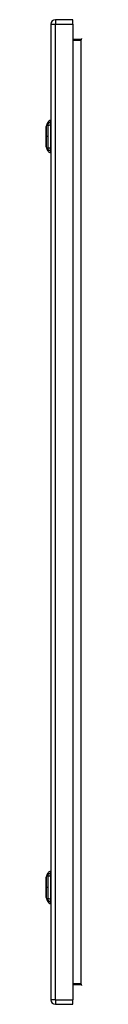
# Model space of a CAD drawing. Header units: inches. Extents: x 22 to 181, y 13 to 126.
# Tile 8 of 9: x 133.13 to 134.42, y 52.11 to 87.91. Entities that reach past the tile are written whole.
import ezdxf

# ---------------------------------------------------------------- set-up
doc = ezdxf.new("R2010")
doc.units = ezdxf.units.IN
doc.header["$MEASUREMENT"] = 0
doc.layers.add('Visible Edges(ANSI)', color=7, linetype='Continuous', lineweight=25)
doc.layers.add('Visible Tangent Edges(ANSI)', color=7, linetype='Continuous', lineweight=25)

msp = doc.modelspace()

# ---------------------------------------------------------------- linework, layer by layer
at = {"layer": 'Visible Edges(ANSI)'}
for p, q in [((133.305, 87.75), (133.305, 52.269)), ((134.105, 87.911), (133.466, 87.911)), ((134.105, 87.75), (134.105, 87.911)), ((134.105, 87.75), (134.105, 52.269)), ((134.394, 87.196), (134.105, 87.196)), ((133.135, 84.018), (133.197, 84.177)), ((133.29, 84.251), (133.29, 84.183)), ((133.29, 84.072), (133.29, 84.183)), ((133.29, 84.072), (133.29, 83.249)), ((133.197, 83.144), (133.135, 83.304)), ((133.29, 83.138), (133.29, 83.249)), ((133.29, 83.138), (133.29, 83.07)), ((133.29, 56.948), (133.29, 56.88)), ((133.135, 56.715), (133.197, 56.874)), ((133.29, 56.769), (133.29, 56.88)), ((133.29, 56.769), (133.29, 55.946)), ((133.197, 55.841), (133.135, 56.001)), ((133.29, 55.835), (133.29, 55.946)), ((133.29, 55.835), (133.29, 55.767)), ((134.105, 52.822), (134.394, 52.822)), ((133.466, 52.108), (134.105, 52.108)), ((134.105, 52.108), (134.105, 52.269))]:
    msp.add_line(p, q, dxfattribs=at)
at = {"layer": 'Visible Edges(ANSI)', "flags": 128}
for points in [[(133.135, 84.016), (133.135, 84.015), (133.135, 84.014), (133.135, 84.012), (133.135, 84.009), (133.135, 84.005), (133.135, 84.001), (133.135, 83.995), (133.135, 83.989), (133.135, 83.982), (133.135, 83.974), (133.135, 83.965), (133.135, 83.956), (133.135, 83.946), (133.135, 83.935), (133.135, 83.924), (133.135, 83.912), (133.135, 83.899), (133.135, 83.886), (133.135, 83.872), (133.135, 83.858), (133.135, 83.843), (133.135, 83.828), (133.135, 83.813), (133.135, 83.797), (133.135, 83.781), (133.135, 83.764), (133.135, 83.747), (133.135, 83.73), (133.135, 83.713), (133.135, 83.696), (133.135, 83.678), (133.135, 83.661), (133.135, 83.644), (133.135, 83.626), (133.135, 83.609), (133.135, 83.592), (133.135, 83.574), (133.135, 83.558), (133.135, 83.541), (133.135, 83.525), (133.135, 83.509), (133.135, 83.493), (133.135, 83.478), (133.135, 83.463), (133.135, 83.449), (133.135, 83.435), (133.135, 83.422), (133.135, 83.409), (133.135, 83.397), (133.135, 83.386), (133.135, 83.375), (133.135, 83.365), (133.135, 83.356), (133.135, 83.347), (133.135, 83.34), (133.135, 83.333), (133.135, 83.326), (133.135, 83.321), (133.135, 83.316), (133.135, 83.312), (133.135, 83.309), (133.135, 83.307), (133.135, 83.306), (133.135, 83.306)], [(133.135, 56.713), (133.135, 56.712), (133.135, 56.711), (133.135, 56.709), (133.135, 56.706), (133.135, 56.702), (133.135, 56.698), (133.135, 56.692), (133.135, 56.686), (133.135, 56.679), (133.135, 56.671), (133.135, 56.662), (133.135, 56.653), (133.135, 56.643), (133.135, 56.632), (133.135, 56.621), (133.135, 56.609), (133.135, 56.596), (133.135, 56.583), (133.135, 56.569), (133.135, 56.555), (133.135, 56.54), (133.135, 56.525), (133.135, 56.51), (133.135, 56.494), (133.135, 56.478), (133.135, 56.461), (133.135, 56.444), (133.135, 56.427), (133.135, 56.41), (133.135, 56.393), (133.135, 56.375), (133.135, 56.358), (133.135, 56.341), (133.135, 56.323), (133.135, 56.306), (133.135, 56.289), (133.135, 56.271), (133.135, 56.255), (133.135, 56.238), (133.135, 56.222), (133.135, 56.206), (133.135, 56.19), (133.135, 56.175), (133.135, 56.16), (133.135, 56.146), (133.135, 56.132), (133.135, 56.119), (133.135, 56.106), (133.135, 56.094), (133.135, 56.083), (133.135, 56.072), (133.135, 56.062), (133.135, 56.053), (133.135, 56.044), (133.135, 56.037), (133.135, 56.03), (133.135, 56.023), (133.135, 56.018), (133.135, 56.013), (133.135, 56.009), (133.135, 56.006), (133.135, 56.004), (133.135, 56.003), (133.135, 56.003)]]:
    msp.add_lwpolyline(points, dxfattribs=at)
at = {"layer": 'Visible Edges(ANSI)'}
for centre, radius, start, end in [((133.466, 87.75), 0.161, 90, 180), ((134.394, 87.227), 0.031, 270, 0), ((133.307, 84.134), 0.118, 98.6009, 158.7495), ((133.282, 84.192), 0.0394, 53.1301, 78.463), ((133.14, 84.016), 0.00492, 158.7495, 179.7912), ((133.14, 83.306), 0.00492, 180.2088, 201.2505), ((133.307, 83.187), 0.118, 201.2505, 261.3991), ((133.282, 83.129), 0.0394, 281.537, 306.8699), ((133.307, 56.831), 0.118, 98.6009, 158.7495), ((133.282, 56.889), 0.0394, 53.1301, 78.463), ((133.14, 56.713), 0.00492, 158.7495, 179.7912), ((133.14, 56.003), 0.00492, 180.2088, 201.2505), ((133.307, 55.884), 0.118, 201.2505, 261.3991), ((133.282, 55.826), 0.0394, 281.537, 306.8699), ((134.394, 52.791), 0.031, 0, 90), ((133.466, 52.269), 0.161, 180, 270)]:
    msp.add_arc(centre, radius, start, end, dxfattribs=at)
at = {"layer": 'Visible Tangent Edges(ANSI)'}
for p, q in [((133.305, 87.75), (133.466, 87.75)), ((133.466, 87.911), (133.466, 87.75)), ((133.466, 52.269), (133.466, 87.75)), ((133.466, 87.75), (134.105, 87.75)), ((134.105, 87.165), (134.394, 87.165)), ((134.394, 87.196), (134.394, 87.165)), ((134.394, 87.165), (134.394, 52.853)), ((133.135, 83.661), (133.135, 83.661)), ((133.197, 83.661), (133.135, 83.661)), ((133.135, 56.358), (133.135, 56.358)), ((133.197, 56.358), (133.135, 56.358)), ((134.394, 52.853), (134.105, 52.853)), ((134.394, 52.822), (134.394, 52.853)), ((133.466, 52.269), (133.305, 52.269)), ((133.466, 52.269), (133.466, 52.108)), ((133.466, 52.269), (134.105, 52.269))]:
    msp.add_line(p, q, dxfattribs=at)
at = {"layer": 'Visible Tangent Edges(ANSI)', "flags": 128}
for points in [[(133.197, 84.177), (133.197, 84.177), (133.197, 84.177), (133.197, 84.176), (133.197, 84.175), (133.197, 84.174), (133.197, 84.172), (133.197, 84.171), (133.197, 84.169), (133.197, 84.166), (133.197, 84.164), (133.197, 84.161), (133.197, 84.158), (133.197, 84.155), (133.196, 84.151), (133.196, 84.147), (133.196, 84.143), (133.196, 84.139), (133.196, 84.135), (133.196, 84.13), (133.196, 84.125), (133.196, 84.12), (133.196, 84.114), (133.196, 84.109), (133.196, 84.101)], [(133.135, 83.935), (133.135, 83.942), (133.135, 83.948), (133.135, 83.954), (133.135, 83.96), (133.135, 83.965), (133.135, 83.97), (133.135, 83.975), (133.135, 83.98), (133.135, 83.984), (133.135, 83.989), (133.135, 83.993), (133.135, 83.996), (133.135, 84), (133.135, 84.003), (133.135, 84.006), (133.135, 84.008), (133.135, 84.01), (133.135, 84.012), (133.135, 84.014), (133.135, 84.015), (133.135, 84.016), (133.135, 84.017), (133.135, 84.017), (133.135, 84.018)], [(133.135, 83.888), (133.135, 83.89), (133.135, 83.892), (133.135, 83.895), (133.135, 83.897), (133.135, 83.899), (133.135, 83.901), (133.135, 83.903), (133.135, 83.905), (133.135, 83.907), (133.135, 83.909), (133.135, 83.911), (133.135, 83.913), (133.135, 83.915), (133.135, 83.917), (133.135, 83.919), (133.135, 83.921), (133.135, 83.922), (133.135, 83.924), (133.135, 83.926), (133.135, 83.928), (133.135, 83.93), (133.135, 83.932), (133.135, 83.933), (133.135, 83.935)], [(133.135, 83.661), (133.135, 83.671), (133.135, 83.681), (133.135, 83.691), (133.135, 83.702), (133.135, 83.712), (133.135, 83.722), (133.135, 83.732), (133.135, 83.742), (133.135, 83.752), (133.135, 83.762), (133.135, 83.772), (133.135, 83.782), (133.135, 83.791), (133.135, 83.801), (133.135, 83.81), (133.135, 83.819), (133.135, 83.829), (133.135, 83.838), (133.135, 83.846), (133.135, 83.855), (133.135, 83.864), (133.135, 83.872), (133.135, 83.88), (133.135, 83.888)], [(133.196, 84.101), (133.196, 84.1), (133.196, 84.099), (133.196, 84.099), (133.196, 84.098), (133.196, 84.097), (133.196, 84.096), (133.196, 84.096), (133.196, 84.095), (133.196, 84.094), (133.196, 84.093), (133.196, 84.092), (133.196, 84.091), (133.196, 84.09), (133.196, 84.089), (133.196, 84.089), (133.196, 84.088), (133.196, 84.087), (133.196, 84.086), (133.196, 84.085), (133.196, 84.084), (133.196, 84.083), (133.196, 84.082), (133.196, 84.08), (133.196, 84.079)], [(133.196, 84.079), (133.196, 84.078), (133.196, 84.077), (133.196, 84.076), (133.196, 84.075), (133.196, 84.074), (133.196, 84.073), (133.196, 84.071), (133.196, 84.07), (133.196, 84.069), (133.196, 84.068), (133.196, 84.067), (133.196, 84.065), (133.196, 84.064), (133.196, 84.063), (133.196, 84.061), (133.196, 84.06), (133.196, 84.059), (133.196, 84.057), (133.196, 84.056), (133.196, 84.055), (133.196, 84.053), (133.196, 84.052), (133.196, 84.051), (133.196, 84.049)], [(133.196, 84.049), (133.196, 84.031), (133.196, 84.016), (133.196, 84), (133.196, 83.985), (133.196, 83.969), (133.196, 83.953), (133.196, 83.937), (133.196, 83.922), (133.196, 83.906), (133.196, 83.89), (133.197, 83.873), (133.197, 83.857), (133.197, 83.841), (133.197, 83.825), (133.197, 83.809), (133.197, 83.792), (133.197, 83.776), (133.197, 83.76), (133.197, 83.743), (133.197, 83.727), (133.197, 83.71), (133.197, 83.694), (133.197, 83.677), (133.197, 83.661)], [(133.135, 83.433), (133.135, 83.441), (133.135, 83.449), (133.135, 83.458), (133.135, 83.466), (133.135, 83.475), (133.135, 83.484), (133.135, 83.493), (133.135, 83.502), (133.135, 83.511), (133.135, 83.521), (133.135, 83.53), (133.135, 83.54), (133.135, 83.549), (133.135, 83.559), (133.135, 83.569), (133.135, 83.579), (133.135, 83.589), (133.135, 83.599), (133.135, 83.609), (133.135, 83.62), (133.135, 83.63), (133.135, 83.64), (133.135, 83.65), (133.135, 83.661)], [(133.135, 83.386), (133.135, 83.388), (133.135, 83.39), (133.135, 83.391), (133.135, 83.393), (133.135, 83.395), (133.135, 83.397), (133.135, 83.399), (133.135, 83.401), (133.135, 83.403), (133.135, 83.405), (133.135, 83.406), (133.135, 83.408), (133.135, 83.41), (133.135, 83.412), (133.135, 83.414), (133.135, 83.416), (133.135, 83.418), (133.135, 83.42), (133.135, 83.423), (133.135, 83.425), (133.135, 83.427), (133.135, 83.429), (133.135, 83.431), (133.135, 83.433)], [(133.197, 83.661), (133.197, 83.644), (133.197, 83.628), (133.197, 83.611), (133.197, 83.595), (133.197, 83.578), (133.197, 83.562), (133.197, 83.545), (133.197, 83.529), (133.197, 83.513), (133.197, 83.496), (133.197, 83.48), (133.197, 83.464), (133.197, 83.448), (133.196, 83.432), (133.196, 83.416), (133.196, 83.4), (133.196, 83.384), (133.196, 83.368), (133.196, 83.352), (133.196, 83.337), (133.196, 83.321), (133.196, 83.306), (133.196, 83.29), (133.196, 83.272)], [(133.135, 83.304), (133.135, 83.304), (133.135, 83.304), (133.135, 83.305), (133.135, 83.306), (133.135, 83.308), (133.135, 83.309), (133.135, 83.311), (133.135, 83.313), (133.135, 83.316), (133.135, 83.319), (133.135, 83.322), (133.135, 83.325), (133.135, 83.329), (133.135, 83.333), (133.135, 83.337), (133.135, 83.341), (133.135, 83.346), (133.135, 83.351), (133.135, 83.356), (133.135, 83.362), (133.135, 83.367), (133.135, 83.373), (133.135, 83.38), (133.135, 83.386)], [(133.196, 83.272), (133.196, 83.269), (133.196, 83.267), (133.196, 83.264), (133.196, 83.261), (133.196, 83.259), (133.196, 83.256), (133.196, 83.254), (133.196, 83.251), (133.196, 83.249), (133.196, 83.246), (133.196, 83.244), (133.196, 83.242), (133.196, 83.24), (133.196, 83.238), (133.196, 83.236), (133.196, 83.234), (133.196, 83.232), (133.196, 83.23), (133.196, 83.228), (133.196, 83.227), (133.196, 83.225), (133.196, 83.224), (133.196, 83.222), (133.196, 83.221)], [(133.196, 83.221), (133.196, 83.212), (133.196, 83.207), (133.196, 83.202), (133.196, 83.196), (133.196, 83.192), (133.196, 83.187), (133.196, 83.182), (133.196, 83.178), (133.196, 83.174), (133.196, 83.17), (133.197, 83.167), (133.197, 83.163), (133.197, 83.16), (133.197, 83.158), (133.197, 83.155), (133.197, 83.153), (133.197, 83.151), (133.197, 83.149), (133.197, 83.147), (133.197, 83.146), (133.197, 83.145), (133.197, 83.145), (133.197, 83.144), (133.197, 83.144)], [(133.135, 56.632), (133.135, 56.639), (133.135, 56.645), (133.135, 56.651), (133.135, 56.657), (133.135, 56.662), (133.135, 56.667), (133.135, 56.672), (133.135, 56.677), (133.135, 56.681), (133.135, 56.686), (133.135, 56.69), (133.135, 56.693), (133.135, 56.697), (133.135, 56.7), (133.135, 56.703), (133.135, 56.705), (133.135, 56.707), (133.135, 56.709), (133.135, 56.711), (133.135, 56.712), (133.135, 56.713), (133.135, 56.714), (133.135, 56.714), (133.135, 56.715)], [(133.135, 56.585), (133.135, 56.587), (133.135, 56.589), (133.135, 56.592), (133.135, 56.594), (133.135, 56.596), (133.135, 56.598), (133.135, 56.6), (133.135, 56.602), (133.135, 56.604), (133.135, 56.606), (133.135, 56.608), (133.135, 56.61), (133.135, 56.612), (133.135, 56.614), (133.135, 56.616), (133.135, 56.618), (133.135, 56.619), (133.135, 56.621), (133.135, 56.623), (133.135, 56.625), (133.135, 56.627), (133.135, 56.629), (133.135, 56.63), (133.135, 56.632)], [(133.135, 56.358), (133.135, 56.368), (133.135, 56.378), (133.135, 56.388), (133.135, 56.399), (133.135, 56.409), (133.135, 56.419), (133.135, 56.429), (133.135, 56.439), (133.135, 56.449), (133.135, 56.459), (133.135, 56.469), (133.135, 56.479), (133.135, 56.488), (133.135, 56.498), (133.135, 56.507), (133.135, 56.516), (133.135, 56.526), (133.135, 56.535), (133.135, 56.543), (133.135, 56.552), (133.135, 56.561), (133.135, 56.569), (133.135, 56.577), (133.135, 56.585)], [(133.197, 56.874), (133.197, 56.874), (133.197, 56.874), (133.197, 56.873), (133.197, 56.872), (133.197, 56.871), (133.197, 56.869), (133.197, 56.868), (133.197, 56.866), (133.197, 56.863), (133.197, 56.861), (133.197, 56.858), (133.197, 56.855), (133.197, 56.852), (133.196, 56.848), (133.196, 56.844), (133.196, 56.84), (133.196, 56.836), (133.196, 56.832), (133.196, 56.827), (133.196, 56.822), (133.196, 56.817), (133.196, 56.811), (133.196, 56.806), (133.196, 56.798)], [(133.196, 56.798), (133.196, 56.797), (133.196, 56.796), (133.196, 56.796), (133.196, 56.795), (133.196, 56.794), (133.196, 56.793), (133.196, 56.793), (133.196, 56.792), (133.196, 56.791), (133.196, 56.79), (133.196, 56.789), (133.196, 56.788), (133.196, 56.787), (133.196, 56.786), (133.196, 56.786), (133.196, 56.785), (133.196, 56.784), (133.196, 56.783), (133.196, 56.782), (133.196, 56.781), (133.196, 56.78), (133.196, 56.779), (133.196, 56.777), (133.196, 56.776)], [(133.196, 56.776), (133.196, 56.775), (133.196, 56.774), (133.196, 56.773), (133.196, 56.772), (133.196, 56.771), (133.196, 56.77), (133.196, 56.768), (133.196, 56.767), (133.196, 56.766), (133.196, 56.765), (133.196, 56.764), (133.196, 56.762), (133.196, 56.761), (133.196, 56.76), (133.196, 56.758), (133.196, 56.757), (133.196, 56.756), (133.196, 56.754), (133.196, 56.753), (133.196, 56.752), (133.196, 56.75), (133.196, 56.749), (133.196, 56.748), (133.196, 56.746)], [(133.196, 56.746), (133.196, 56.728), (133.196, 56.713), (133.196, 56.697), (133.196, 56.682), (133.196, 56.666), (133.196, 56.65), (133.196, 56.634), (133.196, 56.619), (133.196, 56.603), (133.196, 56.587), (133.197, 56.57), (133.197, 56.554), (133.197, 56.538), (133.197, 56.522), (133.197, 56.506), (133.197, 56.489), (133.197, 56.473), (133.197, 56.457), (133.197, 56.44), (133.197, 56.424), (133.197, 56.407), (133.197, 56.391), (133.197, 56.374), (133.197, 56.358)], [(133.135, 56.13), (133.135, 56.138), (133.135, 56.146), (133.135, 56.155), (133.135, 56.163), (133.135, 56.172), (133.135, 56.181), (133.135, 56.19), (133.135, 56.199), (133.135, 56.208), (133.135, 56.218), (133.135, 56.227), (133.135, 56.237), (133.135, 56.246), (133.135, 56.256), (133.135, 56.266), (133.135, 56.276), (133.135, 56.286), (133.135, 56.296), (133.135, 56.306), (133.135, 56.317), (133.135, 56.327), (133.135, 56.337), (133.135, 56.347), (133.135, 56.358)], [(133.197, 56.358), (133.197, 56.341), (133.197, 56.325), (133.197, 56.308), (133.197, 56.292), (133.197, 56.275), (133.197, 56.259), (133.197, 56.242), (133.197, 56.226), (133.197, 56.21), (133.197, 56.193), (133.197, 56.177), (133.197, 56.161), (133.197, 56.145), (133.196, 56.129), (133.196, 56.113), (133.196, 56.097), (133.196, 56.081), (133.196, 56.065), (133.196, 56.049), (133.196, 56.034), (133.196, 56.018), (133.196, 56.003), (133.196, 55.987), (133.196, 55.969)], [(133.135, 56.083), (133.135, 56.085), (133.135, 56.087), (133.135, 56.088), (133.135, 56.09), (133.135, 56.092), (133.135, 56.094), (133.135, 56.096), (133.135, 56.098), (133.135, 56.1), (133.135, 56.102), (133.135, 56.103), (133.135, 56.105), (133.135, 56.107), (133.135, 56.109), (133.135, 56.111), (133.135, 56.113), (133.135, 56.115), (133.135, 56.117), (133.135, 56.12), (133.135, 56.122), (133.135, 56.124), (133.135, 56.126), (133.135, 56.128), (133.135, 56.13)], [(133.135, 56.001), (133.135, 56.001), (133.135, 56.001), (133.135, 56.002), (133.135, 56.003), (133.135, 56.005), (133.135, 56.006), (133.135, 56.008), (133.135, 56.01), (133.135, 56.013), (133.135, 56.016), (133.135, 56.019), (133.135, 56.022), (133.135, 56.026), (133.135, 56.03), (133.135, 56.034), (133.135, 56.038), (133.135, 56.043), (133.135, 56.048), (133.135, 56.053), (133.135, 56.059), (133.135, 56.064), (133.135, 56.07), (133.135, 56.077), (133.135, 56.083)], [(133.196, 55.969), (133.196, 55.966), (133.196, 55.964), (133.196, 55.961), (133.196, 55.958), (133.196, 55.956), (133.196, 55.953), (133.196, 55.951), (133.196, 55.948), (133.196, 55.946), (133.196, 55.943), (133.196, 55.941), (133.196, 55.939), (133.196, 55.937), (133.196, 55.935), (133.196, 55.933), (133.196, 55.931), (133.196, 55.929), (133.196, 55.927), (133.196, 55.925), (133.196, 55.924), (133.196, 55.922), (133.196, 55.921), (133.196, 55.919), (133.196, 55.918)], [(133.196, 55.918), (133.196, 55.909), (133.196, 55.904), (133.196, 55.899), (133.196, 55.893), (133.196, 55.889), (133.196, 55.884), (133.196, 55.879), (133.196, 55.875), (133.196, 55.871), (133.196, 55.867), (133.197, 55.864), (133.197, 55.86), (133.197, 55.857), (133.197, 55.855), (133.197, 55.852), (133.197, 55.85), (133.197, 55.848), (133.197, 55.846), (133.197, 55.844), (133.197, 55.843), (133.197, 55.842), (133.197, 55.842), (133.197, 55.841), (133.197, 55.841)]]:
    msp.add_lwpolyline(points, dxfattribs=at)
at = {"layer": 'Visible Tangent Edges(ANSI)'}
for centre, major_axis, ratio, start_param, end_param in [((134.394, 87.227), (0, -0.062), 0.5, 0, 1.570796), ((133.31, 84.073), (-0.117, -0.016), 0.948273, 4.754759, 5.892029), ((133.31, 84.035), (-0.118, 0.005), 0.314585, 4.896593, 6.033863), ((133.31, 83.286), (-0.118, -0.005), 0.314585, 0.249322, 1.386592), ((133.31, 83.248), (-0.117, 0.016), 0.948273, 0.391156, 1.528426), ((133.31, 56.77), (-0.117, -0.016), 0.948273, 4.754759, 5.892029), ((133.31, 56.732), (-0.118, 0.005), 0.314585, 4.896593, 6.033863), ((133.31, 55.983), (-0.118, -0.005), 0.314585, 0.249322, 1.386592), ((133.31, 55.945), (-0.117, 0.016), 0.948273, 0.391156, 1.528426), ((134.394, 52.791), (0, 0.062), 0.5, 4.712389, 6.283185)]:
    msp.add_ellipse(centre, major_axis=major_axis, ratio=ratio, start_param=start_param, end_param=end_param, dxfattribs=at)

doc.saveas('drawing.dxf')
